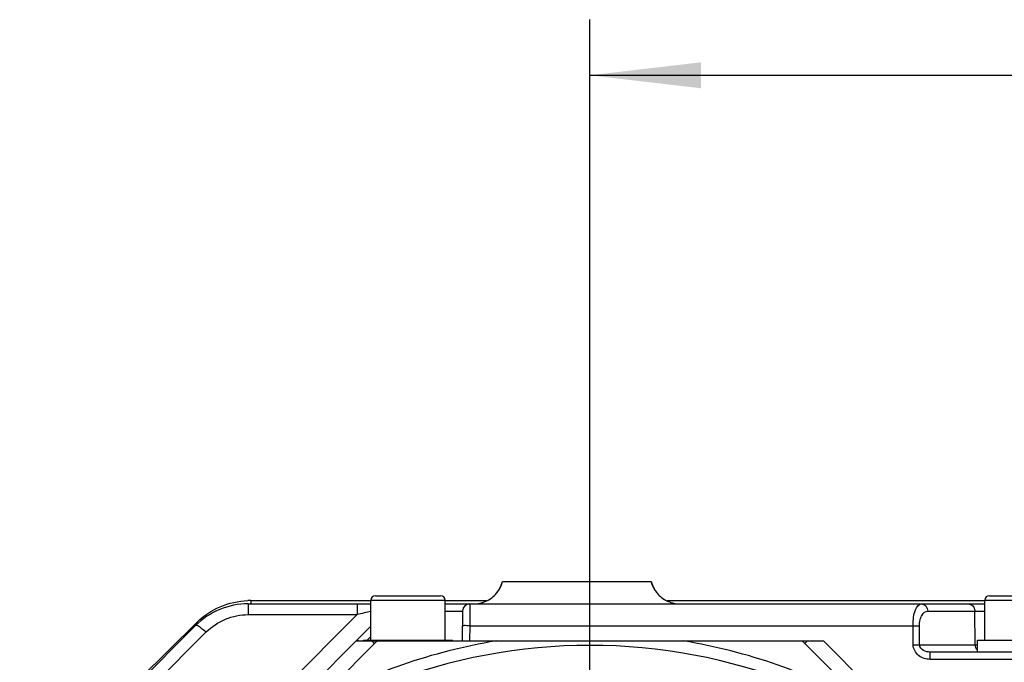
# Model space of a CAD drawing. Header units: millimetres. Extents: x 0 to 5945, y 0 to 4205.
# Tile 13 of 76: x 1116 to 1249, y 3482 to 3568. Entities that reach past the tile are written whole.
import ezdxf

# ---------------------------------------------------------------- set-up
doc = ezdxf.new("R2010")
doc.units = ezdxf.units.MM
doc.header["$LTSCALE"] = 326.975
doc.layers.get('0').update_dxf_attribs({"linetype": 'CONTINUOUS'})
for name, color, linetype in [('204101000019_DXF_DIMENSION', 7, 'CONTINUOUS'), ('304102000089DXF_CONTINUOUS_LINE', 7, 'CONTINUOUS'), ('304102000090DXF_CONTINUOUS_LINE', 7, 'CONTINUOUS'), ('304105000233DXF_CONTINUOUS_LINE', 7, 'CONTINUOUS'), ('501023000046DXF_CONTINUOUS_LINE', 7, 'CONTINUOUS'), ('504021000002DXF_CONTINUOUS_LINE', 7, 'CONTINUOUS')]:
    doc.layers.add(name, color=color, linetype=linetype)
doc.styles.get("Standard").update_dxf_attribs({"font": 'txt', "width": 0.7})
doc.dimstyles.new('DIMSTYLE_6', dxfattribs={"dimtxt": 17.5, "dimasz": 15, "dimexe": 1.5, "dimexo": 0, "dimgap": 0.875, "dimtad": 1, "dimdsep": 46, "dimtxsty": 'Standard', "dimblk": '_FILLED', "dimblk1": '_FILLED', "dimblk2": '_FILLED', "dimcen": 0.09, "dimclrt": 5, "dimazin": 2, "dimtp": 0.01, "dimtm": 0.01, "dimtfac": 1, "dimtofl": 0, "dimtmove": 0, "dimatfit": 3, "dimldrblk": '_FILLED', "dimfxl": 1, "dimtolj": 1, "dimarcsym": 0})

# ---------------------------------------------------------------- blocks, each defined once
blk = doc.blocks.new('_FILLED')
at = {"color": 0, "linetype": 'ByBlock'}
blk.add_solid([(0, 0), (-1, 0.1167), (-1, -0.1167)], dxfattribs=at)
blk = doc.blocks.new('*D31')
at = {"layer": '204101000019_DXF_DIMENSION', "color": 2, "linetype": 'Continuous', "transparency": 16777216}
for p, q in [((1193, 3413.61), (1193, 3568.35)), ((1380, 3434.47), (1380, 3568.35)), ((1193, 3560.85), (1286.5, 3560.85)), ((1380, 3560.85), (1286.5, 3560.85))]:
    blk.add_line(p, q, dxfattribs=at)
at = {"layer": '204101000019_DXF_DIMENSION', "color": 2, "linetype": 'Continuous', "transparency": 16777216, "xscale": 15, "yscale": 15, "zscale": 15, "rotation": 180}
blk.add_blockref('_FILLED', (1193, 3560.85), dxfattribs=at)
at = {"layer": '204101000019_DXF_DIMENSION', "color": 2, "linetype": 'Continuous', "transparency": 16777216, "xscale": 15, "yscale": 15, "zscale": 15}
blk.add_blockref('_FILLED', (1380, 3560.85), dxfattribs=at)

msp = doc.modelspace()

# ---------------------------------------------------------------- linework, layer by layer
at = {"layer": '304102000089DXF_CONTINUOUS_LINE', "color": 9, "linetype": 'Continuous'}
for p, q in [((1146.952, 3489.61), (1146.952, 3488.161)), ((1161.658, 3489.61), (1161.658, 3488.161)), ((1161.658, 3488.161), (1137.141, 3463.644)), ((1146.952, 3488.161), (1161.658, 3488.161)), ((1118.447, 3462.97), (1141.295, 3485.818)), ((1164.007, 3484.267), (1163.664, 3484.61)), ((1221.997, 3484.267), (1222.341, 3484.61)), ((1164.007, 3484.267), (1155.831, 3476.09)), ((1230.174, 3476.09), (1221.997, 3484.267))]:
    msp.add_line(p, q, dxfattribs=at)
at = {"layer": '304102000089DXF_CONTINUOUS_LINE', "color": 7, "linetype": 'Continuous'}
for p, q in [((1146.952, 3489.61), (1163.502, 3489.61)), ((1116.17, 3462.97), (1139.881, 3486.681)), ((1161.522, 3484.61), (1140.022, 3463.11)), ((1161.522, 3484.61), (1224.483, 3484.61)), ((1245.983, 3463.11), (1224.483, 3484.61))]:
    msp.add_line(p, q, dxfattribs=at)
for centre, radius, start, end in [((1177.379, 3493.61), 4, 328.24985, 345.52249), ((1205.125, 3493.61), 4, 194.47751, 211.75015), ((1177.379, 3493.61), 4, 310.7738, 322.88227), ((1205.125, 3493.61), 4, 217.11773, 229.2262), ((1177.379, 3493.61), 4, 292.64022, 304.74868), ((1205.125, 3493.61), 4, 235.25132, 247.35978), ((1146.952, 3479.61), 10, 90, 135), ((1177.379, 3493.61), 4, 270, 287.27264), ((1205.125, 3493.61), 4, 252.72736, 270)]:
    msp.add_arc(centre, radius, start, end, dxfattribs=at)
at = {"layer": '304102000089DXF_CONTINUOUS_LINE', "color": 9, "linetype": 'Continuous'}
for centre, radius, start, end in [((1190.205, 3370.823), 120.761, 102.7737, 103.67343), ((1193.002, 3408.61), 77.041, 99.42944, 118.84817), ((1169.664, 3478.61), 8, 131.40962, 135), ((1193.002, 3408.61), 77.041, 61.15183, 80.57056), ((1216.341, 3478.61), 8, 45, 48.59038), ((1193.002, 3408.61), 75.403, 46.30196, 133.65445)]:
    msp.add_arc(centre, radius, start, end, dxfattribs=at)
msp.add_open_spline([(1141.295, 3485.818), (1142.739, 3487.261), (1144.911, 3488.161), (1146.952, 3488.161)], degree=3, dxfattribs=at)
msp.add_open_spline([(1139.881, 3486.681), (1140.003, 3486.803), (1140.663, 3486.343), (1141.01, 3486.082), (1141.295, 3485.818)], degree=3, knots=[0, 0, 0, 0, 0.308435, 1, 1, 1, 1], dxfattribs=at)
at = {"layer": '304102000090DXF_CONTINUOUS_LINE', "color": 7, "linetype": 'Continuous'}
for p, q in [((1181.252, 3492.61), (1201.252, 3492.61)), ((1173.502, 3489.61), (1246.252, 3489.61)), ((1175.849, 3488.627), (1175.779, 3484.61)), ((1161.512, 3484.62), (1163.502, 3486.61)), ((1263.63, 3483.11), (1238.875, 3483.11))]:
    msp.add_line(p, q, dxfattribs=at)
at = {"layer": '304102000090DXF_CONTINUOUS_LINE', "color": 9, "linetype": 'Continuous'}
for p, q in [((1173.502, 3488.627), (1175.849, 3488.627)), ((1176.849, 3489.61), (1176.814, 3486.662)), ((1238.541, 3488.627), (1246.252, 3488.627)), ((1244.959, 3484.093), (1244.89, 3488.627)), ((1176.814, 3486.662), (1176.778, 3484.61)), ((1176.814, 3486.662), (1236.56, 3486.662)), ((1236.586, 3484.093), (1236.56, 3486.662)), ((1237.452, 3484.092), (1237.426, 3486.662)), ((1162.999, 3484.71), (1163.502, 3485.213)), ((1237.452, 3484.092), (1245.252, 3484.093)), ((1238.875, 3482.127), (1238.875, 3483.11)), ((1263.63, 3482.127), (1238.875, 3482.127))]:
    msp.add_line(p, q, dxfattribs=at)
at = {"layer": '304102000090DXF_CONTINUOUS_LINE', "color": 7, "linetype": 'Continuous'}
for centre, radius, start, end in [((1177.379, 3493.61), 4, 270, 345.52249), ((1205.125, 3493.61), 4, 194.47751, 270), ((1176.849, 3488.61), 1, 89.99991, 178.995)]:
    msp.add_arc(centre, radius, start, end, dxfattribs=at)
at = {"layer": '304102000090DXF_CONTINUOUS_LINE', "color": 9, "linetype": 'Continuous'}
for points, knots in [([(1236.56, 3486.662), (1236.557, 3487.052), (1236.614, 3487.79), (1236.83, 3488.795), (1237.295, 3489.61), (1237.675, 3489.61)], [0, 0, 0, 0, 0.3546433, 0.6546808, 1, 1, 1, 1]), ([(1237.426, 3486.662), (1237.423, 3486.932), (1237.481, 3487.436), (1237.741, 3488.191), (1238.23, 3488.627), (1238.541, 3488.627)], [0, 0, 0, 0, 0.3330647, 0.6162693, 1, 1, 1, 1]), ([(1237.675, 3489.61), (1237.898, 3489.61), (1238.378, 3489.367), (1238.537, 3488.875), (1238.541, 3488.627)], [0, 0, 0, 0, 0.4748634, 1, 1, 1, 1]), ([(1244.024, 3489.61), (1244.248, 3489.61), (1244.728, 3489.367), (1244.887, 3488.875), (1244.89, 3488.627)], [0, 0, 0, 0, 0.4748634, 1, 1, 1, 1]), ([(1176.814, 3486.662), (1176.687, 3486.665), (1176.459, 3486.661), (1176.124, 3486.687), (1175.971, 3486.64), (1175.815, 3486.688), (1175.814, 3486.662)], [0, 0, 0, 0, 0.3825593, 0.7068734, 0.9236229, 1, 1, 1, 1]), ([(1236.56, 3486.662), (1236.646, 3486.663), (1236.935, 3486.665), (1237.223, 3486.666), (1237.426, 3486.662)], [0, 0, 0, 0, 0.2986832, 1, 1, 1, 1]), ([(1161.675, 3484.782), (1161.689, 3484.797), (1161.754, 3484.675), (1161.809, 3484.658), (1161.852, 3484.616)], [0, 0, 0, 0, 0.2584847, 1, 1, 1, 1]), ([(1236.586, 3484.093), (1236.672, 3484.093), (1236.96, 3484.095), (1237.249, 3484.097), (1237.452, 3484.093)], [0, 0, 0, 0, 0.298683, 1, 1, 1, 1]), ([(1238.875, 3482.127), (1238.328, 3482.127), (1237.195, 3482.454), (1236.591, 3483.554), (1236.586, 3484.093)], [0, 0, 0, 0, 0.5035715, 1, 1, 1, 1]), ([(1238.875, 3483.11), (1238.566, 3483.11), (1237.942, 3483.213), (1237.453, 3483.784), (1237.452, 3484.092)], [0, 0, 0, 0, 0.5003047, 1, 1, 1, 1])]:
    msp.add_open_spline(points, degree=3, knots=knots, dxfattribs=at)
msp.add_open_spline([(1245.248, 3483.364), (1245.066, 3483.552), (1244.963, 3483.831), (1244.959, 3484.093)], degree=3, dxfattribs=at)
at = {"layer": '304105000233DXF_CONTINUOUS_LINE', "color": 9, "linetype": 'Continuous'}
for p, q in [((1147.299, 3490.046), (1147.299, 3489.61)), ((1140.045, 3487.118), (1140.045, 3486.817))]:
    msp.add_line(p, q, dxfattribs=at)
at = {"layer": '304105000233DXF_CONTINUOUS_LINE', "color": 7, "linetype": 'Continuous'}
for p, q in [((1147.299, 3490.046), (1163.502, 3490.046)), ((1173.502, 3490.046), (1179.084, 3490.046)), ((1203.421, 3490.046), (1246.252, 3490.046)), ((1132.368, 3479.516), (1140.045, 3487.118))]:
    msp.add_line(p, q, dxfattribs=at)
msp.add_arc((1147.299, 3479.442), 10.605, 90.00106, 92.08724, dxfattribs=at)
msp.add_open_spline([(1140.045, 3487.118), (1140.937, 3488.001), (1143.102, 3489.44), (1145.637, 3489.993), (1146.913, 3490.039)], degree=3, knots=[0, 0, 0, 0, 0.4957383, 1, 1, 1, 1], dxfattribs=at)
at = {"layer": '501023000046DXF_CONTINUOUS_LINE', "color": 7, "linetype": 'Continuous'}
for p, q in [((1163.502, 3484.71), (1163.502, 3490.11)), ((1164.102, 3490.71), (1172.902, 3490.71)), ((1173.502, 3484.71), (1173.502, 3490.11)), ((1246.252, 3484.71), (1246.252, 3490.11)), ((1246.852, 3490.71), (1255.652, 3490.71))]:
    msp.add_line(p, q, dxfattribs=at)
at = {"layer": '501023000046DXF_CONTINUOUS_LINE', "color": 9, "linetype": 'Continuous'}
for p, q in [((1163.502, 3490.11), (1173.502, 3490.11)), ((1246.252, 3490.11), (1256.252, 3490.11))]:
    msp.add_line(p, q, dxfattribs=at)
at = {"layer": '501023000046DXF_CONTINUOUS_LINE', "color": 7, "linetype": 'Continuous'}
for centre, start, end in [((1164.102, 3490.11), 90, 180), ((1172.902, 3490.11), 0, 90), ((1246.852, 3490.11), 90, 180)]:
    msp.add_arc(centre, 0.6, start, end, dxfattribs=at)
at = {"layer": '504021000002DXF_CONTINUOUS_LINE', "color": 7, "linetype": 'Continuous'}
for p, q in [((1162.502, 3484.61), (1162.502, 3484.71)), ((1162.502, 3484.71), (1174.502, 3484.71)), ((1174.502, 3484.61), (1174.502, 3484.71)), ((1245.252, 3483.11), (1245.252, 3484.71)), ((1245.252, 3484.71), (1257.252, 3484.71))]:
    msp.add_line(p, q, dxfattribs=at)

# ---------------------------------------------------------------- dimensions: what is measured, and where the dimension line sits
at = {"layer": '204101000019_DXF_DIMENSION', "color": 2, "linetype": 'Continuous'}
dim = msp.add_linear_dim(base=(1380.002, 3560.846), p1=(1193.002, 3413.61), p2=(1380.002, 3434.47), dimstyle='DIMSTYLE_6', dxfattribs=at)
dim.commit()
dim.dimension.update_dxf_attribs({"geometry": '*D31', "text_midpoint": (1268.127, 3560.846), "dimtype": 160})

doc.saveas('drawing.dxf')
